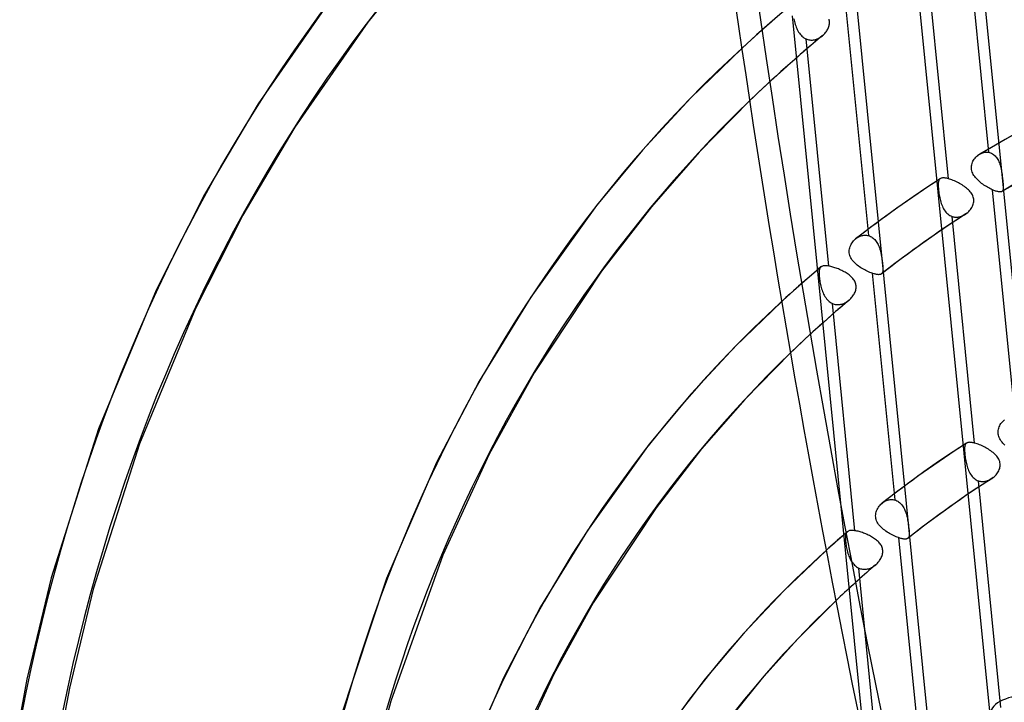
# Model space of a CAD drawing. Header units: millimetres. Extents: x -216 to 210, y -272 to 267.
# Tile 66 of 87: x -73 to -32, y 63 to 91. Entities that reach past the tile are written whole.
import ezdxf

# ---------------------------------------------------------------- set-up
doc = ezdxf.new("R2010")
doc.units = ezdxf.units.MM
doc.layers.add('MAIN-1', color=7, linetype='Continuous')

msp = doc.modelspace()

# ---------------------------------------------------------------- linework, layer by layer
at = {"layer": 'MAIN-1'}
for p, q in [((-29.978, 63.248), (-33.184, 95.507)), ((-32.614, 62.622), (-35.82, 94.881)), ((-33.612, 95.096), (-32.683, 85.752)), ((-34.336, 84.666), (-35.263, 93.991)), ((-56.214, 93.602), (-58.215, 91.105)), ((-59.64, 92.188), (-62.732, 87.744)), ((-34.91, 59.739), (-38.117, 91.999)), ((-38.551, 91.652), (-37.624, 82.327)), ((-41.461, 91.252), (-41.607, 91.126)), ((-37.758, 61.246), (-40.753, 91.372)), ((-40.694, 91.245), (-40.682, 91.188)), ((-40.682, 91.188), (-40.668, 91.131)), ((-39.235, 91.19), (-39.243, 91.227)), ((-39.229, 91.153), (-39.235, 91.19)), ((-39.226, 91.115), (-39.229, 91.153)), ((-58.215, 91.105), (-61.222, 86.783)), ((-42.02, 90.765), (-42.225, 90.582)), ((-41.813, 90.946), (-42.02, 90.765)), ((-41.606, 91.127), (-41.813, 90.946)), ((-40.668, 91.131), (-40.653, 91.073)), ((-40.653, 91.073), (-40.637, 91.017)), ((-40.637, 91.017), (-40.618, 90.961)), ((-40.618, 90.961), (-40.598, 90.906)), ((-40.598, 90.906), (-40.576, 90.852)), ((-40.576, 90.852), (-40.552, 90.8)), ((-40.552, 90.8), (-40.525, 90.749)), ((-40.525, 90.749), (-40.497, 90.701)), ((-39.366, 90.711), (-39.343, 90.745)), ((-39.343, 90.745), (-39.321, 90.78)), ((-39.321, 90.78), (-39.301, 90.815)), ((-39.301, 90.815), (-39.284, 90.851)), ((-39.284, 90.851), (-39.268, 90.888)), ((-39.268, 90.888), (-39.255, 90.925)), ((-39.255, 90.925), (-39.244, 90.963)), ((-39.244, 90.963), (-39.236, 91)), ((-39.236, 91), (-39.23, 91.039)), ((-39.23, 91.039), (-39.227, 91.077)), ((-39.227, 91.077), (-39.226, 91.115)), ((-42.43, 90.399), (-42.633, 90.214)), ((-42.225, 90.582), (-42.43, 90.399)), ((-40.497, 90.701), (-40.466, 90.654)), ((-40.466, 90.654), (-40.433, 90.611)), ((-40.433, 90.611), (-40.398, 90.57)), ((-40.398, 90.57), (-40.36, 90.532)), ((-40.36, 90.532), (-40.321, 90.498)), ((-40.321, 90.498), (-40.279, 90.467)), ((-40.279, 90.467), (-40.234, 90.44)), ((-40.234, 90.44), (-40.189, 90.417)), ((-39.26, 81.074), (-40.189, 90.417)), ((-40.189, 90.417), (-40.153, 90.403)), ((-40.153, 90.403), (-40.116, 90.391)), ((-40.116, 90.391), (-40.078, 90.382)), ((-40.078, 90.382), (-40.039, 90.376)), ((-40.039, 90.376), (-40, 90.372)), ((-40, 90.372), (-39.961, 90.372)), ((-39.961, 90.372), (-39.922, 90.373)), ((-39.922, 90.373), (-39.883, 90.378)), ((-39.883, 90.378), (-39.844, 90.385)), ((-39.844, 90.385), (-39.805, 90.395)), ((-39.673, 90.42), (-39.827, 90.292)), ((-39.805, 90.395), (-39.767, 90.407)), ((-39.767, 90.407), (-39.729, 90.421)), ((-39.729, 90.421), (-39.692, 90.438)), ((-39.692, 90.438), (-39.655, 90.456)), ((-39.52, 90.548), (-39.673, 90.42)), ((-39.655, 90.456), (-39.62, 90.477)), ((-39.62, 90.477), (-39.585, 90.499)), ((-39.585, 90.499), (-39.551, 90.523)), ((-39.551, 90.523), (-39.519, 90.549)), ((-39.519, 90.549), (-39.517, 90.55)), ((-39.517, 90.55), (-39.516, 90.551)), ((-39.516, 90.551), (-39.514, 90.553)), ((-39.514, 90.553), (-39.513, 90.554)), ((-39.513, 90.554), (-39.511, 90.555)), ((-39.511, 90.555), (-39.51, 90.557)), ((-39.51, 90.557), (-39.478, 90.585)), ((-39.478, 90.585), (-39.448, 90.615)), ((-39.448, 90.615), (-39.419, 90.646)), ((-39.419, 90.646), (-39.392, 90.678)), ((-39.392, 90.678), (-39.366, 90.711)), ((-42.836, 90.028), (-44.93, 87.994)), ((-42.633, 90.214), (-42.836, 90.028)), ((-40.131, 90.034), (-40.283, 89.904)), ((-39.979, 90.163), (-40.131, 90.034)), ((-39.827, 90.292), (-39.979, 90.163)), ((-40.435, 89.773), (-40.788, 89.464)), ((-40.283, 89.904), (-40.434, 89.774)), ((-41.139, 89.152), (-41.487, 88.837)), ((-40.788, 89.464), (-41.139, 89.152)), ((-41.487, 88.837), (-41.832, 88.518)), ((-41.832, 88.518), (-42.174, 88.197)), ((-44.93, 87.994), (-46.922, 85.84)), ((-42.174, 88.197), (-42.514, 87.872)), ((-62.732, 87.744), (-64.931, 84.022)), ((-42.514, 87.872), (-44.586, 85.758)), ((-61.222, 86.783), (-63.361, 83.162)), ((-31.548, 86.538), (-33.056, 85.674)), ((-46.922, 85.84), (-48.813, 83.563)), ((-44.586, 85.758), (-46.553, 83.513)), ((-33.299, 85.432), (-33.27, 85.475)), ((-33.27, 85.475), (-33.239, 85.516)), ((-33.239, 85.516), (-33.205, 85.554)), ((-33.205, 85.554), (-33.169, 85.589)), ((-33.169, 85.589), (-33.131, 85.622)), ((-33.131, 85.622), (-33.119, 85.631)), ((-33.119, 85.631), (-33.106, 85.64)), ((-33.106, 85.64), (-33.094, 85.649)), ((-33.094, 85.649), (-33.082, 85.657)), ((-33.082, 85.657), (-33.069, 85.665)), ((-33.069, 85.665), (-33.056, 85.673)), ((-33.056, 85.673), (-33.012, 85.698)), ((-33.012, 85.698), (-32.966, 85.718)), ((-32.966, 85.718), (-32.92, 85.735)), ((-32.92, 85.735), (-32.873, 85.747)), ((-32.873, 85.747), (-32.825, 85.755)), ((-32.825, 85.755), (-32.777, 85.759)), ((-32.777, 85.759), (-32.73, 85.758)), ((-32.73, 85.758), (-32.683, 85.752)), ((-32.683, 85.752), (-32.641, 85.743)), ((-32.641, 85.743), (-32.599, 85.73)), ((-32.599, 85.73), (-32.559, 85.713)), ((-32.559, 85.713), (-32.52, 85.692)), ((-32.52, 85.692), (-32.483, 85.667)), ((-32.483, 85.667), (-32.448, 85.639)), ((-32.448, 85.639), (-32.415, 85.608)), ((-32.415, 85.608), (-32.383, 85.573)), ((-32.383, 85.573), (-32.354, 85.536)), ((-32.354, 85.536), (-32.326, 85.497)), ((-32.326, 85.497), (-32.301, 85.454)), ((-33.388, 85.143), (-33.384, 85.194)), ((-33.387, 85.092), (-33.388, 85.143)), ((-33.381, 85.041), (-33.387, 85.092)), ((-33.384, 85.194), (-33.375, 85.244)), ((-33.375, 85.244), (-33.362, 85.293)), ((-33.362, 85.293), (-33.345, 85.341)), ((-33.345, 85.341), (-33.324, 85.388)), ((-33.324, 85.388), (-33.299, 85.432)), ((-32.301, 85.454), (-32.277, 85.41)), ((-32.277, 85.41), (-32.256, 85.364)), ((-32.256, 85.364), (-32.236, 85.316)), ((-32.236, 85.316), (-32.219, 85.267)), ((-32.219, 85.267), (-32.203, 85.218)), ((-32.203, 85.218), (-32.189, 85.167)), ((-32.189, 85.167), (-32.176, 85.116)), ((-32.176, 85.116), (-32.165, 85.065)), ((-32.165, 85.065), (-32.154, 85.014)), ((-34.671, 84.668), (-35.228, 84.301)), ((-34.684, 84.658), (-34.688, 84.655)), ((-34.68, 84.661), (-34.684, 84.658)), ((-34.676, 84.665), (-34.68, 84.661)), ((-34.672, 84.668), (-34.676, 84.665)), ((-34.656, 84.677), (-34.672, 84.668)), ((-34.638, 84.684), (-34.656, 84.677)), ((-34.619, 84.69), (-34.638, 84.684)), ((-34.599, 84.695), (-34.619, 84.69)), ((-34.576, 84.698), (-34.599, 84.695)), ((-34.552, 84.699), (-34.576, 84.698)), ((-34.526, 84.699), (-34.552, 84.699)), ((-34.498, 84.697), (-34.526, 84.699)), ((-34.469, 84.694), (-34.498, 84.697)), ((-34.438, 84.689), (-34.469, 84.694)), ((-34.405, 84.683), (-34.438, 84.689)), ((-34.371, 84.675), (-34.405, 84.683)), ((-34.336, 84.666), (-34.371, 84.675)), ((-34.288, 84.652), (-34.336, 84.666)), ((-33.37, 84.991), (-33.381, 85.041)), ((-33.355, 84.942), (-33.37, 84.991)), ((-33.336, 84.894), (-33.355, 84.942)), ((-33.312, 84.846), (-33.336, 84.894)), ((-33.285, 84.8), (-33.312, 84.846)), ((-33.254, 84.755), (-33.285, 84.8)), ((-33.22, 84.711), (-33.254, 84.755)), ((-33.183, 84.669), (-33.22, 84.711)), ((-33.144, 84.628), (-33.183, 84.669)), ((-32.154, 85.014), (-32.145, 84.962)), ((-32.145, 84.962), (-32.137, 84.91)), ((-32.137, 84.91), (-32.13, 84.858)), ((-30.703, 84.96), (-32.134, 84.139)), ((-32.13, 84.858), (-32.123, 84.806)), ((-32.123, 84.806), (-32.117, 84.755)), ((-32.117, 84.755), (-32.111, 84.704)), ((-32.111, 84.704), (-32.106, 84.654)), ((-35.228, 84.301), (-35.779, 83.928)), ((-34.751, 84.494), (-34.754, 84.458)), ((-34.754, 84.458), (-34.754, 84.419)), ((-34.754, 84.419), (-34.753, 84.376)), ((-34.753, 84.376), (-34.751, 84.331)), ((-34.747, 84.527), (-34.751, 84.494)), ((-34.751, 84.331), (-34.748, 84.282)), ((-34.748, 84.282), (-34.743, 84.23)), ((-34.742, 84.557), (-34.747, 84.527)), ((-34.734, 84.584), (-34.742, 84.557)), ((-34.723, 84.608), (-34.734, 84.584)), ((-34.711, 84.629), (-34.723, 84.608)), ((-34.696, 84.647), (-34.711, 84.629)), ((-34.692, 84.651), (-34.696, 84.647)), ((-34.688, 84.655), (-34.692, 84.651)), ((-34.239, 84.636), (-34.288, 84.652)), ((-34.189, 84.617), (-34.239, 84.636)), ((-34.137, 84.597), (-34.189, 84.617)), ((-34.085, 84.575), (-34.137, 84.597)), ((-34.032, 84.551), (-34.085, 84.575)), ((-33.979, 84.525), (-34.032, 84.551)), ((-33.926, 84.499), (-33.979, 84.525)), ((-33.874, 84.47), (-33.926, 84.499)), ((-33.822, 84.44), (-33.874, 84.47)), ((-33.771, 84.41), (-33.822, 84.44)), ((-33.722, 84.378), (-33.771, 84.41)), ((-33.674, 84.345), (-33.722, 84.378)), ((-33.628, 84.311), (-33.674, 84.345)), ((-33.585, 84.276), (-33.628, 84.311)), ((-33.543, 84.241), (-33.585, 84.276)), ((-33.103, 84.588), (-33.144, 84.628)), ((-33.06, 84.549), (-33.103, 84.588)), ((-33.015, 84.511), (-33.06, 84.549)), ((-32.969, 84.475), (-33.015, 84.511)), ((-32.921, 84.44), (-32.969, 84.475)), ((-32.873, 84.406), (-32.921, 84.44)), ((-32.823, 84.374), (-32.873, 84.406)), ((-32.774, 84.343), (-32.823, 84.374)), ((-32.724, 84.313), (-32.774, 84.343)), ((-32.675, 84.286), (-32.724, 84.313)), ((-32.626, 84.26), (-32.675, 84.286)), ((-32.577, 84.236), (-32.626, 84.26)), ((-32.106, 84.654), (-32.101, 84.607)), ((-32.101, 84.607), (-32.096, 84.561)), ((-32.096, 84.561), (-32.092, 84.517)), ((-32.092, 84.517), (-32.088, 84.475)), ((-32.088, 84.475), (-32.085, 84.435)), ((-32.085, 84.435), (-32.082, 84.399)), ((-32.082, 84.399), (-32.079, 84.365)), ((-32.079, 84.253), (-32.082, 84.23)), ((-32.079, 84.365), (-32.078, 84.333)), ((-32.077, 84.278), (-32.079, 84.253)), ((-32.078, 84.333), (-32.077, 84.304)), ((-32.077, 84.304), (-32.077, 84.278)), ((-64.931, 84.022), (-66.929, 80.078)), ((-35.779, 83.928), (-36.422, 83.476)), ((-34.743, 84.23), (-34.737, 84.176)), ((-34.737, 84.176), (-34.73, 84.121)), ((-34.73, 84.121), (-34.722, 84.063)), ((-34.722, 84.063), (-34.713, 84.004)), ((-34.713, 84.004), (-34.702, 83.944)), ((-34.702, 83.944), (-34.691, 83.884)), ((-34.691, 83.884), (-34.677, 83.825)), ((-33.504, 84.204), (-33.543, 84.241)), ((-33.468, 84.167), (-33.504, 84.204)), ((-33.434, 84.128), (-33.468, 84.167)), ((-33.402, 84.088), (-33.434, 84.128)), ((-33.374, 84.047), (-33.402, 84.088)), ((-33.349, 84.003), (-33.374, 84.047)), ((-33.329, 83.959), (-33.349, 84.003)), ((-33.312, 83.913), (-33.329, 83.959)), ((-33.3, 83.867), (-33.312, 83.913)), ((-33.293, 83.819), (-33.3, 83.867)), ((-32.53, 84.214), (-32.577, 84.236)), ((-32.53, 84.214), (-31.601, 74.866)), ((-32.495, 84.198), (-32.53, 84.214)), ((-32.46, 84.184), (-32.495, 84.198)), ((-32.427, 84.171), (-32.46, 84.184)), ((-32.395, 84.159), (-32.427, 84.171)), ((-32.364, 84.149), (-32.395, 84.159)), ((-32.335, 84.141), (-32.364, 84.149)), ((-32.307, 84.134), (-32.335, 84.141)), ((-32.281, 84.128), (-32.307, 84.134)), ((-32.257, 84.125), (-32.281, 84.128)), ((-32.235, 84.122), (-32.257, 84.125)), ((-32.214, 84.121), (-32.235, 84.122)), ((-32.195, 84.122), (-32.214, 84.121)), ((-32.177, 84.124), (-32.195, 84.122)), ((-32.161, 84.128), (-32.177, 84.124)), ((-32.147, 84.133), (-32.161, 84.128)), ((-32.134, 84.139), (-32.147, 84.133)), ((-32.133, 84.139), (-32.134, 84.139)), ((-32.134, 84.139), (-32.134, 84.139)), ((-32.134, 84.139), (-32.134, 84.139)), ((-32.128, 84.143), (-32.133, 84.14)), ((-32.133, 84.14), (-32.133, 84.14)), ((-32.133, 84.14), (-32.133, 84.139)), ((-32.133, 84.139), (-32.133, 84.139)), ((-32.124, 84.146), (-32.128, 84.143)), ((-32.12, 84.149), (-32.124, 84.146)), ((-32.116, 84.153), (-32.12, 84.149)), ((-32.112, 84.157), (-32.116, 84.153)), ((-32.109, 84.161), (-32.112, 84.157)), ((-32.099, 84.175), (-32.109, 84.161)), ((-32.092, 84.192), (-32.099, 84.175)), ((-32.086, 84.21), (-32.092, 84.192)), ((-32.082, 84.23), (-32.086, 84.21)), ((-48.813, 83.563), (-51.518, 79.788)), ((-46.553, 83.513), (-48.601, 80.857)), ((-36.422, 83.476), (-37.062, 83.015)), ((-34.677, 83.825), (-34.662, 83.765)), ((-34.662, 83.765), (-34.646, 83.706)), ((-34.646, 83.706), (-34.627, 83.649)), ((-34.627, 83.649), (-34.607, 83.592)), ((-34.607, 83.592), (-34.584, 83.537)), ((-34.584, 83.537), (-34.559, 83.484)), ((-34.559, 83.484), (-34.532, 83.432)), ((-33.429, 83.4), (-33.398, 83.442)), ((-33.398, 83.442), (-33.371, 83.486)), ((-33.371, 83.486), (-33.348, 83.532)), ((-33.348, 83.532), (-33.328, 83.578)), ((-33.328, 83.578), (-33.312, 83.625)), ((-33.312, 83.625), (-33.301, 83.673)), ((-33.301, 83.673), (-33.293, 83.721)), ((-33.291, 83.77), (-33.293, 83.819)), ((-33.293, 83.721), (-33.291, 83.77)), ((-63.361, 83.162), (-65.307, 79.321)), ((-34.532, 83.432), (-34.503, 83.384)), ((-34.503, 83.384), (-34.471, 83.338)), ((-34.471, 83.338), (-34.436, 83.295)), ((-34.436, 83.295), (-34.399, 83.255)), ((-34.399, 83.255), (-34.36, 83.219)), ((-34.36, 83.219), (-34.319, 83.186)), ((-34.319, 83.186), (-34.275, 83.158)), ((-34.275, 83.158), (-34.229, 83.135)), ((-34.229, 83.135), (-34.182, 83.116)), ((-33.642, 83.202), (-34.217, 82.824)), ((-33.255, 73.789), (-34.182, 83.116)), ((-34.182, 83.116), (-34.149, 83.105)), ((-34.149, 83.105), (-34.115, 83.097)), ((-34.115, 83.097), (-34.081, 83.091)), ((-34.081, 83.091), (-34.046, 83.088)), ((-34.046, 83.088), (-34.011, 83.087)), ((-34.011, 83.087), (-33.976, 83.087)), ((-33.976, 83.087), (-33.941, 83.09)), ((-33.941, 83.09), (-33.906, 83.095)), ((-33.906, 83.095), (-33.872, 83.102)), ((-33.872, 83.102), (-33.837, 83.112)), ((-33.837, 83.112), (-33.803, 83.123)), ((-33.803, 83.123), (-33.769, 83.136)), ((-33.769, 83.136), (-33.735, 83.15)), ((-33.735, 83.15), (-33.702, 83.167)), ((-33.702, 83.167), (-33.67, 83.185)), ((-33.67, 83.185), (-33.638, 83.204)), ((-33.638, 83.204), (-33.628, 83.211)), ((-33.628, 83.211), (-33.618, 83.218)), ((-33.618, 83.218), (-33.607, 83.226)), ((-33.607, 83.226), (-33.597, 83.233)), ((-33.597, 83.233), (-33.587, 83.241)), ((-33.587, 83.241), (-33.577, 83.248)), ((-33.577, 83.248), (-33.536, 83.283)), ((-33.536, 83.283), (-33.498, 83.32)), ((-33.498, 83.32), (-33.462, 83.359)), ((-33.462, 83.359), (-33.429, 83.4)), ((-37.062, 83.015), (-37.6, 82.614)), ((-34.217, 82.824), (-34.787, 82.437)), ((-38.135, 82.204), (-38.102, 82.228)), ((-37.6, 82.614), (-38.133, 82.205)), ((-38.102, 82.228), (-38.068, 82.25)), ((-38.068, 82.25), (-38.034, 82.27)), ((-38.034, 82.27), (-37.998, 82.288)), ((-37.998, 82.288), (-37.962, 82.303)), ((-37.962, 82.303), (-37.925, 82.317)), ((-37.925, 82.317), (-37.888, 82.327)), ((-37.888, 82.327), (-37.85, 82.336)), ((-37.85, 82.336), (-37.812, 82.341)), ((-37.812, 82.341), (-37.774, 82.344)), ((-37.774, 82.344), (-37.736, 82.344)), ((-37.736, 82.344), (-37.699, 82.341)), ((-37.699, 82.341), (-37.661, 82.335)), ((-37.661, 82.335), (-37.624, 82.327)), ((-37.624, 82.327), (-37.583, 82.313)), ((-37.583, 82.313), (-37.543, 82.296)), ((-37.543, 82.296), (-37.504, 82.276)), ((-37.504, 82.276), (-37.467, 82.251)), ((-37.467, 82.251), (-37.431, 82.224)), ((-34.787, 82.437), (-35.385, 82.019)), ((-38.405, 81.776), (-38.392, 81.829)), ((-38.392, 81.829), (-38.375, 81.88)), ((-38.375, 81.88), (-38.354, 81.93)), ((-38.354, 81.93), (-38.329, 81.979)), ((-38.329, 81.979), (-38.3, 82.025)), ((-38.3, 82.025), (-38.268, 82.069)), ((-38.268, 82.069), (-38.233, 82.111)), ((-38.233, 82.111), (-38.195, 82.151)), ((-38.195, 82.151), (-38.155, 82.187)), ((-38.155, 82.187), (-38.152, 82.19)), ((-38.152, 82.19), (-38.148, 82.193)), ((-38.148, 82.193), (-38.145, 82.195)), ((-38.145, 82.195), (-38.141, 82.198)), ((-38.141, 82.198), (-38.138, 82.201)), ((-38.138, 82.201), (-38.135, 82.204)), ((-37.431, 82.224), (-37.397, 82.194)), ((-37.397, 82.194), (-37.364, 82.16)), ((-37.364, 82.16), (-37.334, 82.124)), ((-37.334, 82.124), (-37.305, 82.086)), ((-37.305, 82.086), (-37.279, 82.046)), ((-37.279, 82.046), (-37.254, 82.003)), ((-37.254, 82.003), (-37.231, 81.959)), ((-37.231, 81.959), (-37.21, 81.913)), ((-37.21, 81.913), (-37.19, 81.867)), ((-37.19, 81.867), (-37.172, 81.819)), ((-35.385, 82.019), (-35.979, 81.589)), ((-38.414, 81.67), (-38.412, 81.723)), ((-38.411, 81.616), (-38.414, 81.67)), ((-38.412, 81.723), (-38.405, 81.776)), ((-38.403, 81.564), (-38.411, 81.616)), ((-38.39, 81.513), (-38.403, 81.564)), ((-38.371, 81.462), (-38.39, 81.513)), ((-38.348, 81.413), (-38.371, 81.462)), ((-37.172, 81.819), (-37.156, 81.771)), ((-37.156, 81.771), (-37.142, 81.722)), ((-37.142, 81.722), (-37.128, 81.673)), ((-37.128, 81.673), (-37.116, 81.623)), ((-37.116, 81.623), (-37.105, 81.573)), ((-37.105, 81.573), (-37.095, 81.523)), ((-37.095, 81.523), (-37.086, 81.472)), ((-37.086, 81.472), (-37.078, 81.421)), ((-37.078, 81.421), (-37.071, 81.371)), ((-35.979, 81.589), (-36.536, 81.174)), ((-39.578, 81.036), (-39.673, 80.956)), ((-39.599, 81.016), (-39.613, 80.996)), ((-39.581, 81.033), (-39.599, 81.016)), ((-39.58, 81.034), (-39.581, 81.034)), ((-39.581, 81.034), (-39.581, 81.034)), ((-39.581, 81.034), (-39.581, 81.033)), ((-39.579, 81.035), (-39.58, 81.035)), ((-39.58, 81.035), (-39.58, 81.034)), ((-39.559, 81.05), (-39.579, 81.036)), ((-39.579, 81.036), (-39.579, 81.035)), ((-39.536, 81.062), (-39.559, 81.05)), ((-39.511, 81.072), (-39.536, 81.062)), ((-39.484, 81.079), (-39.511, 81.072)), ((-39.453, 81.084), (-39.484, 81.079)), ((-39.419, 81.087), (-39.453, 81.084)), ((-39.383, 81.087), (-39.419, 81.087)), ((-39.345, 81.085), (-39.383, 81.087)), ((-39.304, 81.081), (-39.345, 81.085)), ((-39.26, 81.074), (-39.304, 81.081)), ((-39.22, 81.067), (-39.26, 81.074)), ((-39.178, 81.057), (-39.22, 81.067)), ((-39.135, 81.047), (-39.178, 81.057)), ((-39.091, 81.034), (-39.135, 81.047)), ((-39.046, 81.021), (-39.091, 81.034)), ((-39.001, 81.006), (-39.046, 81.021)), ((-38.321, 81.365), (-38.348, 81.413)), ((-38.289, 81.319), (-38.321, 81.365)), ((-38.254, 81.275), (-38.289, 81.319)), ((-38.216, 81.232), (-38.254, 81.275)), ((-38.175, 81.19), (-38.216, 81.232)), ((-38.131, 81.151), (-38.175, 81.19)), ((-38.085, 81.112), (-38.131, 81.151)), ((-38.038, 81.075), (-38.085, 81.112)), ((-37.988, 81.04), (-38.038, 81.075)), ((-37.937, 81.006), (-37.988, 81.04)), ((-36.536, 81.174), (-37.087, 80.75)), ((-37.071, 81.371), (-37.064, 81.321)), ((-37.064, 81.321), (-37.057, 81.272)), ((-37.057, 81.272), (-37.052, 81.225)), ((-37.052, 81.225), (-37.047, 81.179)), ((-37.047, 81.179), (-37.042, 81.135)), ((-37.042, 81.135), (-37.039, 81.092)), ((-37.039, 81.092), (-37.035, 81.052)), ((-37.035, 81.052), (-37.033, 81.014)), ((-37.033, 81.014), (-37.031, 80.979)), ((-48.601, 80.857), (-51.375, 76.681)), ((-40.051, 80.634), (-40.145, 80.552)), ((-39.957, 80.714), (-40.051, 80.634)), ((-39.863, 80.795), (-39.957, 80.714)), ((-39.768, 80.876), (-39.863, 80.795)), ((-39.673, 80.956), (-39.768, 80.876)), ((-39.656, 80.816), (-39.657, 80.776)), ((-39.657, 80.776), (-39.656, 80.733)), ((-39.654, 80.853), (-39.656, 80.816)), ((-39.656, 80.733), (-39.654, 80.687)), ((-39.65, 80.888), (-39.654, 80.853)), ((-39.654, 80.687), (-39.65, 80.638)), ((-39.644, 80.919), (-39.65, 80.888)), ((-39.65, 80.638), (-39.644, 80.587)), ((-39.636, 80.947), (-39.644, 80.919)), ((-39.626, 80.973), (-39.636, 80.947)), ((-39.613, 80.996), (-39.626, 80.973)), ((-38.954, 80.989), (-39.001, 81.006)), ((-38.907, 80.971), (-38.954, 80.989)), ((-38.86, 80.953), (-38.907, 80.971)), ((-38.813, 80.933), (-38.86, 80.953)), ((-38.767, 80.911), (-38.813, 80.933)), ((-38.72, 80.889), (-38.767, 80.911)), ((-38.675, 80.866), (-38.72, 80.889)), ((-38.63, 80.842), (-38.675, 80.866)), ((-38.585, 80.817), (-38.63, 80.842)), ((-38.543, 80.791), (-38.585, 80.817)), ((-38.501, 80.764), (-38.543, 80.791)), ((-38.461, 80.737), (-38.501, 80.764)), ((-38.423, 80.709), (-38.461, 80.737)), ((-38.387, 80.68), (-38.423, 80.709)), ((-38.352, 80.65), (-38.387, 80.68)), ((-38.32, 80.62), (-38.352, 80.65)), ((-38.289, 80.589), (-38.32, 80.62)), ((-37.885, 80.974), (-37.937, 81.006)), ((-37.833, 80.943), (-37.885, 80.974)), ((-37.779, 80.913), (-37.833, 80.943)), ((-37.726, 80.886), (-37.779, 80.913)), ((-37.673, 80.86), (-37.726, 80.886)), ((-37.621, 80.836), (-37.673, 80.86)), ((-37.569, 80.814), (-37.621, 80.836)), ((-37.519, 80.794), (-37.569, 80.814)), ((-37.47, 80.776), (-37.519, 80.794)), ((-37.47, 80.776), (-36.543, 71.45)), ((-37.439, 80.766), (-37.47, 80.776)), ((-37.409, 80.757), (-37.439, 80.766)), ((-37.379, 80.748), (-37.409, 80.757)), ((-37.351, 80.741), (-37.379, 80.748)), ((-37.324, 80.735), (-37.351, 80.741)), ((-37.298, 80.729), (-37.324, 80.735)), ((-37.274, 80.725), (-37.298, 80.729)), ((-37.25, 80.722), (-37.274, 80.725)), ((-37.228, 80.72), (-37.25, 80.722)), ((-37.208, 80.719), (-37.228, 80.72)), ((-37.188, 80.72), (-37.208, 80.719)), ((-37.17, 80.721), (-37.188, 80.72)), ((-37.153, 80.723), (-37.17, 80.721)), ((-37.137, 80.727), (-37.153, 80.723)), ((-37.123, 80.731), (-37.137, 80.727)), ((-37.109, 80.737), (-37.123, 80.731)), ((-37.097, 80.743), (-37.109, 80.737)), ((-37.086, 80.751), (-37.097, 80.743)), ((-37.085, 80.752), (-37.086, 80.751)), ((-37.084, 80.753), (-37.085, 80.752)), ((-37.082, 80.754), (-37.084, 80.753)), ((-37.081, 80.755), (-37.082, 80.754)), ((-37.08, 80.756), (-37.081, 80.755)), ((-37.079, 80.757), (-37.08, 80.756)), ((-37.067, 80.77), (-37.079, 80.757)), ((-37.058, 80.785), (-37.067, 80.77)), ((-37.049, 80.801), (-37.058, 80.785)), ((-37.043, 80.82), (-37.049, 80.801)), ((-37.038, 80.841), (-37.043, 80.82)), ((-37.034, 80.864), (-37.038, 80.841)), ((-37.032, 80.889), (-37.034, 80.864)), ((-37.03, 80.917), (-37.032, 80.889)), ((-37.031, 80.979), (-37.03, 80.947)), ((-37.03, 80.947), (-37.03, 80.917)), ((-40.497, 80.244), (-40.672, 80.089)), ((-40.321, 80.399), (-40.497, 80.244)), ((-40.145, 80.553), (-40.321, 80.399)), ((-39.644, 80.587), (-39.638, 80.534)), ((-39.638, 80.534), (-39.63, 80.48)), ((-39.63, 80.48), (-39.621, 80.424)), ((-39.621, 80.424), (-39.61, 80.367)), ((-39.61, 80.367), (-39.598, 80.31)), ((-39.598, 80.31), (-39.585, 80.252)), ((-39.585, 80.252), (-39.57, 80.195)), ((-38.261, 80.556), (-38.289, 80.589)), ((-38.235, 80.522), (-38.261, 80.556)), ((-38.211, 80.487), (-38.235, 80.522)), ((-38.19, 80.451), (-38.211, 80.487)), ((-38.172, 80.413), (-38.19, 80.451)), ((-38.157, 80.374), (-38.172, 80.413)), ((-38.145, 80.335), (-38.157, 80.374)), ((-38.137, 80.295), (-38.145, 80.335)), ((-38.132, 80.254), (-38.137, 80.295)), ((-38.134, 80.169), (-38.131, 80.211)), ((-38.131, 80.211), (-38.132, 80.254)), ((-66.929, 80.078), (-69.295, 74.375)), ((-40.847, 79.933), (-41.02, 79.776)), ((-40.672, 80.089), (-40.847, 79.933)), ((-39.57, 80.195), (-39.553, 80.139)), ((-39.553, 80.139), (-39.535, 80.083)), ((-39.535, 80.083), (-39.515, 80.028)), ((-39.515, 80.028), (-39.493, 79.974)), ((-39.493, 79.974), (-39.469, 79.922)), ((-39.469, 79.922), (-39.442, 79.871)), ((-39.442, 79.871), (-39.414, 79.822)), ((-39.414, 79.822), (-39.383, 79.775)), ((-38.317, 79.774), (-38.288, 79.81)), ((-38.288, 79.81), (-38.26, 79.847)), ((-38.26, 79.847), (-38.236, 79.885)), ((-38.236, 79.885), (-38.213, 79.924)), ((-38.213, 79.924), (-38.193, 79.963)), ((-38.193, 79.963), (-38.176, 80.003)), ((-38.176, 80.003), (-38.161, 80.044)), ((-38.161, 80.044), (-38.149, 80.086)), ((-38.149, 80.086), (-38.14, 80.127)), ((-38.14, 80.127), (-38.134, 80.169)), ((-51.518, 79.788), (-53.643, 76.339)), ((-41.193, 79.618), (-43.103, 77.769)), ((-41.02, 79.776), (-41.193, 79.618)), ((-39.383, 79.775), (-39.35, 79.731)), ((-39.35, 79.731), (-39.315, 79.69)), ((-39.315, 79.69), (-39.278, 79.652)), ((-39.278, 79.652), (-39.239, 79.617)), ((-39.239, 79.617), (-39.197, 79.586)), ((-39.197, 79.586), (-39.153, 79.558)), ((-39.153, 79.558), (-39.107, 79.535)), ((-38.178, 70.187), (-39.107, 79.535)), ((-39.107, 79.535), (-39.07, 79.52)), ((-39.07, 79.52), (-39.032, 79.508)), ((-39.032, 79.508), (-38.994, 79.498)), ((-38.994, 79.498), (-38.954, 79.491)), ((-38.954, 79.491), (-38.914, 79.488)), ((-38.914, 79.488), (-38.874, 79.487)), ((-38.874, 79.487), (-38.834, 79.489)), ((-38.834, 79.489), (-38.794, 79.493)), ((-38.794, 79.493), (-38.754, 79.5)), ((-38.699, 79.435), (-38.79, 79.357)), ((-38.754, 79.5), (-38.715, 79.51)), ((-38.715, 79.51), (-38.675, 79.523)), ((-38.607, 79.513), (-38.699, 79.435)), ((-38.675, 79.523), (-38.637, 79.537)), ((-38.637, 79.537), (-38.599, 79.554)), ((-38.515, 79.591), (-38.607, 79.513)), ((-38.599, 79.554), (-38.561, 79.574)), ((-38.561, 79.574), (-38.525, 79.595)), ((-38.525, 79.595), (-38.49, 79.618)), ((-38.423, 79.669), (-38.515, 79.591)), ((-38.49, 79.618), (-38.455, 79.643)), ((-38.455, 79.643), (-38.422, 79.67)), ((-38.422, 79.67), (-38.421, 79.67)), ((-38.421, 79.67), (-38.42, 79.671)), ((-38.42, 79.671), (-38.419, 79.672)), ((-38.419, 79.672), (-38.418, 79.673)), ((-38.418, 79.673), (-38.417, 79.674)), ((-38.417, 79.674), (-38.416, 79.675)), ((-38.416, 79.675), (-38.381, 79.706)), ((-38.381, 79.706), (-38.348, 79.739)), ((-38.348, 79.739), (-38.317, 79.774)), ((-65.307, 79.321), (-67.614, 73.761)), ((-38.973, 79.199), (-39.289, 78.923)), ((-38.882, 79.279), (-38.973, 79.2)), ((-38.79, 79.357), (-38.882, 79.279)), ((-39.603, 78.644), (-39.914, 78.362)), ((-39.289, 78.923), (-39.603, 78.644)), ((-39.914, 78.362), (-40.222, 78.078)), ((-40.529, 77.791), (-40.832, 77.501)), ((-40.222, 78.078), (-40.529, 77.791)), ((-43.103, 77.769), (-44.919, 75.812)), ((-40.832, 77.501), (-42.71, 75.588)), ((-51.375, 76.681), (-53.227, 73.331)), ((-53.643, 76.339), (-55.391, 72.999)), ((-44.919, 75.812), (-46.642, 73.743)), ((-42.71, 75.588), (-44.492, 73.556)), ((-32.226, 74.505), (-32.202, 74.549)), ((-32.202, 74.549), (-32.174, 74.591)), ((-32.174, 74.591), (-32.143, 74.631)), ((-32.143, 74.631), (-32.109, 74.669)), ((-32.109, 74.669), (-32.073, 74.704)), ((-32.073, 74.704), (-32.035, 74.736)), ((-32.035, 74.736), (-32.023, 74.746)), ((-69.295, 74.375), (-71.239, 68.247)), ((-32.291, 74.263), (-32.286, 74.313)), ((-32.29, 74.212), (-32.291, 74.263)), ((-32.284, 74.162), (-32.29, 74.212)), ((-32.286, 74.313), (-32.278, 74.363)), ((-32.274, 74.112), (-32.284, 74.162)), ((-32.278, 74.363), (-32.265, 74.411)), ((-32.265, 74.411), (-32.247, 74.459)), ((-32.247, 74.459), (-32.226, 74.505)), ((-67.614, 73.761), (-69.512, 67.779)), ((-46.642, 73.743), (-49.176, 70.201)), ((-33.587, 73.791), (-34.144, 73.427)), ((-33.641, 73.73), (-33.651, 73.706)), ((-33.628, 73.751), (-33.641, 73.73)), ((-33.613, 73.769), (-33.628, 73.751)), ((-33.609, 73.773), (-33.613, 73.769)), ((-33.605, 73.777), (-33.609, 73.773)), ((-33.601, 73.78), (-33.605, 73.777)), ((-33.597, 73.784), (-33.601, 73.78)), ((-33.592, 73.787), (-33.597, 73.784)), ((-33.588, 73.79), (-33.592, 73.787)), ((-33.57, 73.8), (-33.588, 73.79)), ((-33.551, 73.808), (-33.57, 73.8)), ((-33.531, 73.814), (-33.551, 73.808)), ((-33.508, 73.818), (-33.531, 73.814)), ((-33.483, 73.821), (-33.508, 73.818)), ((-33.456, 73.822), (-33.483, 73.821)), ((-33.427, 73.821), (-33.456, 73.822)), ((-33.396, 73.818), (-33.427, 73.821)), ((-33.363, 73.813), (-33.396, 73.818)), ((-33.329, 73.807), (-33.363, 73.813)), ((-33.293, 73.799), (-33.329, 73.807)), ((-33.255, 73.789), (-33.293, 73.799)), ((-33.207, 73.776), (-33.255, 73.789)), ((-33.158, 73.759), (-33.207, 73.776)), ((-33.107, 73.741), (-33.158, 73.759)), ((-33.056, 73.721), (-33.107, 73.741)), ((-33.003, 73.699), (-33.056, 73.721)), ((-32.26, 74.063), (-32.274, 74.112)), ((-32.241, 74.015), (-32.26, 74.063)), ((-32.218, 73.967), (-32.241, 74.015)), ((-32.191, 73.921), (-32.218, 73.967)), ((-32.161, 73.876), (-32.191, 73.921)), ((-32.128, 73.832), (-32.161, 73.876)), ((-32.092, 73.79), (-32.128, 73.832)), ((-32.054, 73.748), (-32.092, 73.79)), ((-32.013, 73.708), (-32.054, 73.748)), ((-53.227, 73.331), (-55.138, 69.177)), ((-44.492, 73.556), (-46.361, 71.13)), ((-34.144, 73.427), (-34.695, 73.056)), ((-33.671, 73.579), (-33.672, 73.54)), ((-33.672, 73.54), (-33.671, 73.498)), ((-33.669, 73.615), (-33.671, 73.579)), ((-33.671, 73.498), (-33.669, 73.452)), ((-33.665, 73.649), (-33.669, 73.615)), ((-33.669, 73.452), (-33.665, 73.404)), ((-33.659, 73.679), (-33.665, 73.649)), ((-33.665, 73.404), (-33.661, 73.352)), ((-33.661, 73.352), (-33.655, 73.298)), ((-33.651, 73.706), (-33.659, 73.679)), ((-32.95, 73.675), (-33.003, 73.699)), ((-32.896, 73.65), (-32.95, 73.675)), ((-32.843, 73.623), (-32.896, 73.65)), ((-32.791, 73.594), (-32.843, 73.623)), ((-32.739, 73.565), (-32.791, 73.594)), ((-32.688, 73.534), (-32.739, 73.565)), ((-32.638, 73.502), (-32.688, 73.534)), ((-32.59, 73.469), (-32.638, 73.502)), ((-32.544, 73.435), (-32.59, 73.469)), ((-32.5, 73.4), (-32.544, 73.435)), ((-32.458, 73.365), (-32.5, 73.4)), ((-32.419, 73.329), (-32.458, 73.365)), ((-32.382, 73.291), (-32.419, 73.329)), ((-55.391, 72.999), (-57.453, 68.222)), ((-34.695, 73.056), (-35.341, 72.603)), ((-33.655, 73.298), (-33.648, 73.243)), ((-33.648, 73.243), (-33.64, 73.186)), ((-33.64, 73.186), (-33.631, 73.127)), ((-33.631, 73.127), (-33.62, 73.067)), ((-33.62, 73.067), (-33.609, 73.007)), ((-33.609, 73.007), (-33.595, 72.948)), ((-33.595, 72.948), (-33.58, 72.888)), ((-32.348, 73.253), (-32.382, 73.291)), ((-32.316, 73.213), (-32.348, 73.253)), ((-32.288, 73.171), (-32.316, 73.213)), ((-32.263, 73.128), (-32.288, 73.171)), ((-32.242, 73.084), (-32.263, 73.128)), ((-32.225, 73.038), (-32.242, 73.084)), ((-32.213, 72.991), (-32.225, 73.038)), ((-32.206, 72.944), (-32.213, 72.991)), ((-32.203, 72.895), (-32.206, 72.944)), ((-35.341, 72.603), (-35.983, 72.139)), ((-33.58, 72.888), (-33.564, 72.83)), ((-33.564, 72.83), (-33.545, 72.772)), ((-33.545, 72.772), (-33.525, 72.716)), ((-33.525, 72.716), (-33.502, 72.661)), ((-33.502, 72.661), (-33.477, 72.608)), ((-33.477, 72.608), (-33.45, 72.556)), ((-33.45, 72.556), (-33.421, 72.508)), ((-33.421, 72.508), (-33.389, 72.462)), ((-32.375, 72.482), (-32.342, 72.523)), ((-32.342, 72.523), (-32.311, 72.566)), ((-32.311, 72.566), (-32.284, 72.61)), ((-32.284, 72.61), (-32.261, 72.656)), ((-32.261, 72.656), (-32.241, 72.702)), ((-32.241, 72.702), (-32.225, 72.749)), ((-32.225, 72.749), (-32.213, 72.797)), ((-32.213, 72.797), (-32.206, 72.846)), ((-32.206, 72.846), (-32.203, 72.895)), ((-35.983, 72.139), (-36.52, 71.737)), ((-33.389, 72.462), (-33.355, 72.419)), ((-33.355, 72.419), (-33.318, 72.379)), ((-33.318, 72.379), (-33.279, 72.343)), ((-33.279, 72.343), (-33.237, 72.31)), ((-33.237, 72.31), (-33.193, 72.282)), ((-33.193, 72.282), (-33.148, 72.258)), ((-33.148, 72.258), (-33.101, 72.239)), ((-32.559, 72.324), (-33.137, 71.947)), ((-32.174, 62.912), (-33.101, 72.239)), ((-33.101, 72.239), (-33.068, 72.229)), ((-33.068, 72.229), (-33.034, 72.221)), ((-33.034, 72.221), (-33, 72.215)), ((-33, 72.215), (-32.965, 72.211)), ((-32.965, 72.211), (-32.93, 72.209)), ((-32.93, 72.209), (-32.895, 72.21)), ((-32.895, 72.21), (-32.86, 72.213)), ((-32.86, 72.213), (-32.825, 72.218)), ((-32.825, 72.218), (-32.79, 72.225)), ((-32.79, 72.225), (-32.755, 72.234)), ((-32.755, 72.234), (-32.721, 72.245)), ((-32.721, 72.245), (-32.686, 72.257)), ((-32.686, 72.257), (-32.653, 72.272)), ((-32.653, 72.272), (-32.62, 72.288)), ((-32.62, 72.288), (-32.587, 72.306)), ((-32.587, 72.306), (-32.556, 72.326)), ((-32.556, 72.326), (-32.545, 72.333)), ((-32.545, 72.333), (-32.534, 72.34)), ((-32.534, 72.34), (-32.523, 72.348)), ((-32.523, 72.348), (-32.513, 72.355)), ((-32.513, 72.355), (-32.502, 72.363)), ((-32.502, 72.363), (-32.492, 72.371)), ((-32.492, 72.371), (-32.451, 72.406)), ((-32.451, 72.406), (-32.412, 72.443)), ((-32.412, 72.443), (-32.375, 72.482)), ((-36.52, 71.737), (-37.05, 71.327)), ((-33.137, 71.947), (-33.709, 71.562)), ((-37.11, 71.274), (-37.07, 71.31)), ((-37.07, 71.31), (-37.067, 71.313)), ((-37.067, 71.313), (-37.064, 71.315)), ((-37.064, 71.315), (-37.061, 71.318)), ((-37.061, 71.318), (-37.058, 71.32)), ((-37.058, 71.32), (-37.055, 71.323)), ((-37.055, 71.323), (-37.052, 71.325)), ((-37.052, 71.325), (-37.019, 71.349)), ((-37.019, 71.349), (-36.986, 71.372)), ((-36.986, 71.372), (-36.951, 71.392)), ((-36.951, 71.392), (-36.916, 71.41)), ((-36.916, 71.41), (-36.88, 71.426)), ((-36.88, 71.426), (-36.843, 71.439)), ((-36.843, 71.439), (-36.806, 71.45)), ((-36.806, 71.45), (-36.768, 71.458)), ((-36.768, 71.458), (-36.73, 71.464)), ((-36.73, 71.464), (-36.692, 71.467)), ((-36.692, 71.467), (-36.655, 71.467)), ((-36.655, 71.467), (-36.617, 71.464)), ((-36.617, 71.464), (-36.58, 71.459)), ((-36.58, 71.459), (-36.543, 71.45)), ((-36.543, 71.45), (-36.501, 71.437)), ((-36.501, 71.437), (-36.461, 71.42)), ((-36.461, 71.42), (-36.422, 71.399)), ((-36.422, 71.399), (-36.384, 71.375)), ((-36.384, 71.375), (-36.348, 71.347)), ((-36.348, 71.347), (-36.313, 71.316)), ((-36.313, 71.316), (-36.281, 71.282)), ((-33.709, 71.562), (-34.304, 71.145)), ((-46.361, 71.13), (-48.954, 67.214)), ((-37.325, 70.851), (-37.318, 70.904)), ((-37.318, 70.904), (-37.305, 70.956)), ((-37.305, 70.956), (-37.288, 71.007)), ((-37.288, 71.007), (-37.267, 71.056)), ((-37.267, 71.056), (-37.242, 71.104)), ((-37.242, 71.104), (-37.214, 71.15)), ((-37.214, 71.15), (-37.182, 71.194)), ((-37.182, 71.194), (-37.147, 71.235)), ((-37.147, 71.235), (-37.11, 71.274)), ((-36.281, 71.282), (-36.25, 71.246)), ((-36.25, 71.246), (-36.222, 71.207)), ((-36.222, 71.207), (-36.195, 71.166)), ((-36.195, 71.166), (-36.17, 71.124)), ((-36.17, 71.124), (-36.147, 71.079)), ((-36.147, 71.079), (-36.126, 71.033)), ((-36.126, 71.033), (-36.107, 70.986)), ((-36.107, 70.986), (-36.089, 70.938)), ((-36.089, 70.938), (-36.073, 70.889)), ((-36.073, 70.889), (-36.058, 70.84)), ((-34.304, 71.145), (-34.896, 70.717)), ((-37.328, 70.798), (-37.325, 70.851)), ((-37.325, 70.745), (-37.328, 70.798)), ((-37.318, 70.693), (-37.325, 70.745)), ((-37.305, 70.641), (-37.318, 70.693)), ((-37.287, 70.591), (-37.305, 70.641)), ((-37.265, 70.542), (-37.287, 70.591)), ((-37.238, 70.494), (-37.265, 70.542)), ((-37.207, 70.447), (-37.238, 70.494)), ((-36.058, 70.84), (-36.045, 70.791)), ((-36.045, 70.791), (-36.033, 70.741)), ((-36.033, 70.741), (-36.022, 70.691)), ((-36.022, 70.691), (-36.013, 70.64)), ((-36.013, 70.64), (-36.004, 70.589)), ((-36.004, 70.589), (-35.995, 70.539)), ((-35.995, 70.539), (-35.988, 70.488)), ((-35.988, 70.488), (-35.981, 70.438)), ((-34.896, 70.717), (-35.453, 70.299)), ((-49.176, 70.201), (-51.11, 67.061)), ((-38.555, 70.089), (-38.587, 70.061)), ((-38.523, 70.116), (-38.555, 70.089)), ((-38.538, 70.082), (-38.548, 70.057)), ((-38.525, 70.105), (-38.538, 70.082)), ((-38.51, 70.125), (-38.525, 70.105)), ((-38.491, 70.144), (-38.523, 70.116)), ((-38.493, 70.143), (-38.51, 70.125)), ((-38.492, 70.143), (-38.493, 70.143)), ((-38.472, 70.158), (-38.492, 70.144)), ((-38.492, 70.144), (-38.492, 70.144)), ((-38.492, 70.144), (-38.492, 70.143)), ((-38.492, 70.143), (-38.492, 70.143)), ((-38.492, 70.143), (-38.492, 70.143)), ((-38.492, 70.143), (-38.492, 70.143)), ((-38.45, 70.171), (-38.472, 70.158)), ((-38.425, 70.181), (-38.45, 70.171)), ((-38.397, 70.188), (-38.425, 70.181)), ((-38.367, 70.194), (-38.397, 70.188)), ((-38.334, 70.197), (-38.367, 70.194)), ((-38.299, 70.198), (-38.334, 70.197)), ((-38.261, 70.196), (-38.299, 70.198)), ((-38.221, 70.193), (-38.261, 70.196)), ((-38.178, 70.187), (-38.221, 70.193)), ((-38.138, 70.18), (-38.178, 70.187)), ((-38.096, 70.172), (-38.138, 70.18)), ((-38.052, 70.162), (-38.096, 70.172)), ((-38.008, 70.15), (-38.052, 70.162)), ((-37.963, 70.137), (-38.008, 70.15)), ((-37.917, 70.122), (-37.963, 70.137)), ((-37.87, 70.106), (-37.917, 70.122)), ((-37.822, 70.089), (-37.87, 70.106)), ((-37.775, 70.07), (-37.822, 70.089)), ((-37.172, 70.403), (-37.207, 70.447)), ((-37.135, 70.36), (-37.172, 70.403)), ((-37.094, 70.318), (-37.135, 70.36)), ((-37.051, 70.278), (-37.094, 70.318)), ((-37.005, 70.24), (-37.051, 70.278)), ((-36.957, 70.202), (-37.005, 70.24)), ((-36.908, 70.167), (-36.957, 70.202)), ((-36.857, 70.132), (-36.908, 70.167)), ((-36.806, 70.1), (-36.857, 70.132)), ((-36.753, 70.068), (-36.806, 70.1)), ((-35.453, 70.299), (-36.003, 69.872)), ((-35.981, 70.438), (-35.975, 70.39)), ((-35.975, 70.39), (-35.97, 70.342)), ((-35.97, 70.342), (-35.965, 70.296)), ((-35.965, 70.296), (-35.96, 70.252)), ((-35.96, 70.252), (-35.956, 70.21)), ((-35.956, 70.21), (-35.953, 70.17)), ((-35.953, 70.17), (-35.951, 70.132)), ((-35.951, 70.132), (-35.949, 70.098)), ((-35.949, 70.098), (-35.948, 70.065)), ((-39.024, 69.68), (-39.137, 69.58)), ((-38.911, 69.78), (-39.024, 69.68)), ((-38.797, 69.88), (-38.911, 69.78)), ((-38.683, 69.979), (-38.797, 69.88)), ((-38.651, 70.006), (-38.683, 69.979)), ((-38.619, 70.034), (-38.651, 70.006)), ((-38.587, 70.061), (-38.619, 70.034)), ((-38.57, 69.927), (-38.571, 69.887)), ((-38.571, 69.887), (-38.57, 69.844)), ((-38.567, 69.964), (-38.57, 69.927)), ((-38.57, 69.844), (-38.568, 69.798)), ((-38.568, 69.798), (-38.564, 69.75)), ((-38.563, 69.998), (-38.567, 69.964)), ((-38.564, 69.75), (-38.559, 69.699)), ((-38.556, 70.029), (-38.563, 69.998)), ((-38.559, 69.699), (-38.552, 69.647)), ((-38.548, 70.057), (-38.556, 70.029)), ((-37.727, 70.051), (-37.775, 70.07)), ((-37.68, 70.03), (-37.727, 70.051)), ((-37.633, 70.008), (-37.68, 70.03)), ((-37.587, 69.985), (-37.633, 70.008)), ((-37.541, 69.962), (-37.587, 69.985)), ((-37.496, 69.937), (-37.541, 69.962)), ((-37.453, 69.911), (-37.496, 69.937)), ((-37.411, 69.885), (-37.453, 69.911)), ((-37.37, 69.858), (-37.411, 69.885)), ((-37.331, 69.83), (-37.37, 69.858)), ((-37.294, 69.801), (-37.331, 69.83)), ((-37.259, 69.772), (-37.294, 69.801)), ((-37.226, 69.741), (-37.259, 69.772)), ((-37.195, 69.71), (-37.226, 69.741)), ((-37.166, 69.678), (-37.195, 69.71)), ((-37.139, 69.644), (-37.166, 69.678)), ((-36.7, 70.039), (-36.753, 70.068)), ((-36.646, 70.011), (-36.7, 70.039)), ((-36.593, 69.985), (-36.646, 70.011)), ((-36.54, 69.961), (-36.593, 69.985)), ((-36.488, 69.938), (-36.54, 69.961)), ((-36.438, 69.918), (-36.488, 69.938)), ((-36.389, 69.9), (-36.438, 69.918)), ((-36.389, 69.9), (-35.462, 60.573)), ((-36.358, 69.889), (-36.389, 69.9)), ((-36.327, 69.88), (-36.358, 69.889)), ((-36.297, 69.871), (-36.327, 69.88)), ((-36.269, 69.864), (-36.297, 69.871)), ((-36.241, 69.857), (-36.269, 69.864)), ((-36.215, 69.852), (-36.241, 69.857)), ((-36.19, 69.847), (-36.215, 69.852)), ((-36.167, 69.844), (-36.19, 69.847)), ((-36.144, 69.842), (-36.167, 69.844)), ((-36.123, 69.841), (-36.144, 69.842)), ((-36.104, 69.842), (-36.123, 69.841)), ((-36.085, 69.843), (-36.104, 69.842)), ((-36.068, 69.845), (-36.085, 69.843)), ((-36.053, 69.849), (-36.068, 69.845)), ((-36.038, 69.853), (-36.053, 69.849)), ((-36.025, 69.859), (-36.038, 69.853)), ((-36.013, 69.865), (-36.025, 69.859)), ((-36.002, 69.873), (-36.013, 69.865)), ((-36.001, 69.874), (-36.002, 69.873)), ((-36, 69.875), (-36.001, 69.874)), ((-35.999, 69.876), (-36, 69.875)), ((-35.998, 69.877), (-35.999, 69.876)), ((-35.997, 69.878), (-35.998, 69.877)), ((-35.996, 69.879), (-35.997, 69.878)), ((-35.985, 69.891), (-35.996, 69.879)), ((-35.975, 69.906), (-35.985, 69.891)), ((-35.967, 69.922), (-35.975, 69.906)), ((-35.96, 69.94), (-35.967, 69.922)), ((-35.955, 69.961), (-35.96, 69.94)), ((-35.952, 69.983), (-35.955, 69.961)), ((-35.949, 70.008), (-35.952, 69.983)), ((-35.948, 70.036), (-35.949, 70.008)), ((-35.948, 70.065), (-35.948, 70.036)), ((-39.363, 69.378), (-41.106, 67.717)), ((-39.25, 69.479), (-39.363, 69.378)), ((-39.137, 69.58), (-39.25, 69.479)), ((-38.552, 69.647), (-38.545, 69.593)), ((-38.545, 69.593), (-38.535, 69.538)), ((-38.535, 69.538), (-38.525, 69.482)), ((-38.525, 69.482), (-38.513, 69.425)), ((-38.513, 69.425), (-38.5, 69.368)), ((-38.5, 69.368), (-38.485, 69.311)), ((-38.485, 69.311), (-38.468, 69.255)), ((-37.115, 69.609), (-37.139, 69.644)), ((-37.094, 69.573), (-37.115, 69.609)), ((-37.075, 69.535), (-37.094, 69.573)), ((-37.06, 69.497), (-37.075, 69.535)), ((-37.048, 69.457), (-37.06, 69.497)), ((-37.04, 69.417), (-37.048, 69.457)), ((-37.041, 69.248), (-37.036, 69.291)), ((-37.035, 69.375), (-37.04, 69.417)), ((-37.036, 69.291), (-37.033, 69.333)), ((-37.033, 69.333), (-37.035, 69.375)), ((-55.138, 69.177), (-57.279, 63.176)), ((-38.468, 69.255), (-38.45, 69.2)), ((-38.45, 69.2), (-38.43, 69.145)), ((-38.43, 69.145), (-38.408, 69.092)), ((-38.408, 69.092), (-38.384, 69.04)), ((-38.384, 69.04), (-38.358, 68.989)), ((-38.358, 68.989), (-38.33, 68.94)), ((-38.33, 68.94), (-38.299, 68.894)), ((-38.299, 68.894), (-38.267, 68.849)), ((-37.251, 68.856), (-37.219, 68.891)), ((-37.219, 68.891), (-37.19, 68.928)), ((-37.19, 68.928), (-37.163, 68.965)), ((-37.163, 68.965), (-37.138, 69.004)), ((-37.138, 69.004), (-37.115, 69.043)), ((-37.115, 69.043), (-37.095, 69.083)), ((-37.095, 69.083), (-37.077, 69.124)), ((-37.077, 69.124), (-37.062, 69.165)), ((-37.062, 69.165), (-37.05, 69.206)), ((-37.05, 69.206), (-37.041, 69.248)), ((-38.267, 68.849), (-38.232, 68.808)), ((-38.232, 68.808), (-38.195, 68.77)), ((-38.195, 68.77), (-38.156, 68.735)), ((-38.156, 68.735), (-38.114, 68.703)), ((-38.114, 68.703), (-38.071, 68.675)), ((-38.071, 68.675), (-38.025, 68.651)), ((-37.096, 59.297), (-38.025, 68.651)), ((-38.025, 68.651), (-37.987, 68.635)), ((-37.987, 68.635), (-37.949, 68.622)), ((-37.949, 68.622), (-37.909, 68.612)), ((-37.909, 68.612), (-37.869, 68.605)), ((-37.869, 68.605), (-37.827, 68.6)), ((-37.827, 68.6), (-37.786, 68.599)), ((-37.786, 68.599), (-37.745, 68.601)), ((-37.511, 68.626), (-37.758, 68.41)), ((-37.745, 68.601), (-37.704, 68.606)), ((-37.704, 68.606), (-37.663, 68.613)), ((-37.663, 68.613), (-37.622, 68.623)), ((-37.622, 68.623), (-37.581, 68.636)), ((-37.581, 68.636), (-37.542, 68.652)), ((-37.542, 68.652), (-37.503, 68.669)), ((-37.479, 68.653), (-37.511, 68.626)), ((-37.503, 68.669), (-37.464, 68.689)), ((-37.448, 68.68), (-37.479, 68.653)), ((-37.464, 68.689), (-37.427, 68.711)), ((-37.416, 68.708), (-37.448, 68.68)), ((-37.427, 68.711), (-37.391, 68.735)), ((-37.385, 68.735), (-37.416, 68.708)), ((-37.391, 68.735), (-37.356, 68.761)), ((-37.353, 68.762), (-37.385, 68.735)), ((-37.356, 68.761), (-37.322, 68.789)), ((-37.322, 68.789), (-37.353, 68.762)), ((-37.322, 68.789), (-37.321, 68.789)), ((-37.321, 68.789), (-37.321, 68.79)), ((-37.321, 68.79), (-37.32, 68.79)), ((-37.32, 68.79), (-37.32, 68.791)), ((-37.32, 68.791), (-37.319, 68.791)), ((-37.32, 68.79), (-37.32, 68.79)), ((-37.319, 68.791), (-37.284, 68.823)), ((-37.284, 68.823), (-37.251, 68.856)), ((-71.239, 68.247), (-72.247, 64.085)), ((-57.453, 68.222), (-59.383, 62.372)), ((-38.003, 68.193), (-38.246, 67.974)), ((-37.758, 68.41), (-38.003, 68.193)), ((-69.512, 67.779), (-70.497, 63.711)), ((-41.106, 67.717), (-42.761, 65.958)), ((-38.488, 67.753), (-38.728, 67.53)), ((-38.246, 67.974), (-38.488, 67.753)), ((-38.966, 67.305), (-40.546, 65.724)), ((-38.728, 67.53), (-38.966, 67.305)), ((-51.11, 67.061), (-52.641, 64.132)), ((-48.954, 67.214), (-50.565, 64.286)), ((-42.761, 65.958), (-44.337, 64.093)), ((-40.546, 65.724), (-42.05, 64.051)), ((-72.247, 64.085), (-73.052, 59.753)), ((-52.641, 64.132), (-54.508, 59.811)), ((-50.565, 64.286), (-52.263, 60.59)), ((-44.337, 64.093), (-45.797, 62.162)), ((-42.05, 64.051), (-43.478, 62.287)), ((-70.497, 63.711), (-71.284, 59.473)), ((-57.279, 63.176), (-58.397, 59.008))]:
    msp.add_line(p, q, dxfattribs=at)
for centre, major_axis, ratio, start_param, end_param in [((-0.5, -0.433), (123.73, -142.871), 0.75, 0.713724, 3.451437), ((0, 0), (-123.075, 142.115), 0.75, -2.427868, 0.713724), ((21.329, 18.471), (-99.488, 114.879), 0.75, -1.607127, -0.107017), ((21.329, 18.471), (98.317, -113.526), 0.75, 1.534887, 3.034154), ((21.329, 18.471), (-90.348, 104.325), 0.75, -1.60355, -0.110594), ((21.329, 18.471), (89.176, -102.972), 0.75, 1.538555, 3.030487), ((28.97, 67.251), (-40.452, 181.712), 0.352244, 1.007187, 1.573241), ((21.329, 18.471), (-81.208, 93.771), 0.75, -1.599167, -0.134651), ((21.329, 18.471), (80.036, -92.418), 0.75, 1.543061, 3.025981), ((21.329, 18.471), (-72.068, 83.216), 0.75, -1.59367, -0.120474), ((21.329, 18.471), (70.896, -81.863), 0.75, 1.54873, 3.020312), ((21.329, 18.471), (-90.348, 104.325), 0.75, 0, 0.713724), ((21.329, 18.471), (89.176, -102.972), 0.75, 3.141593, 3.855317), ((28.057, 67.047), (40.452, -181.712), 0.352244, -1.936169, -1.568352), ((-43, -37.239), (-117.838, 136.067), 0.75, -3.141592, -0.857072), ((-43, -37.239), (117.183, -135.311), 0.75, 0, 2.284521), ((21.329, 18.471), (-62.927, 72.662), 0.75, -1.586575, -0.127569), ((21.329, 18.471), (61.755, -71.309), 0.75, 1.553813, 3.015229), ((21.329, 18.471), (-81.208, 93.771), 0.75, 0, 0.713724), ((21.329, 18.471), (80.036, -92.418), 0.75, 3.141592, 3.855317), ((21.329, 18.471), (-72.068, 83.216), 0.75, 0, 0.713724), ((16.929, 14.661), (55.896, -64.543), 0.75, 1.559475, 3.009566), ((21.329, 18.471), (70.896, -81.863), 0.75, -3.141592, -2.427868), ((-43, -37.239), (-117.838, 136.067), 0.75, 0, 2.284521), ((-43, -37.239), (117.183, -135.311), 0.75, -3.141592, -0.857072), ((16.929, 14.661), (-57.068, 65.897), 0.75, -0.760926, -0.13213), ((21.329, 18.471), (-62.927, 72.662), 0.75, -0.015779, 0.713724), ((21.329, 18.471), (61.755, -71.309), 0.75, 3.124609, 3.181554), ((21.329, 18.471), (61.755, -71.309), 0.75, -3.101631, -2.427868), ((16.929, 14.661), (-57.068, 65.897), 0.75, -0.104078, -0.03927), ((16.929, 14.661), (55.896, -64.543), 0.75, 3.036428, 3.10341), ((16.929, 14.661), (-57.068, 65.897), 0.75, -0.011218, 0.713724), ((16.929, 14.661), (55.896, -64.543), 0.75, 3.130271, 3.181023), ((16.929, 14.661), (55.896, -64.543), 0.75, -3.102162, -2.427868), ((12.529, 10.85), (-51.209, 59.131), 0.75, -0.107764, -0.035584), ((12.529, 10.85), (50.037, -57.778), 0.75, 3.032475, 3.107363), ((12.529, 10.85), (-51.209, 59.131), 0.75, -0.004222, 0.000053), ((12.529, 10.85), (-51.209, 59.131), 0.75, 0.000066, 0.713724), ((12.529, 10.85), (50.037, -57.778), 0.75, -3.141526, -3.107255), ((12.529, 10.85), (50.037, -57.778), 0.75, 3.137241, 3.141646), ((12.529, 10.85), (50.037, -57.778), 0.75, -3.107255, -2.427868), ((7.293, 6.316), (-42.186, 48.712), 0.75, -0.691785, -0.000014), ((-31.278, 62.755), (-1.336, -0.133), 0.492054, -1.688615, 0)]:
    msp.add_ellipse(centre, major_axis=major_axis, ratio=ratio, start_param=start_param, end_param=end_param, dxfattribs=at)

doc.saveas('drawing.dxf')
